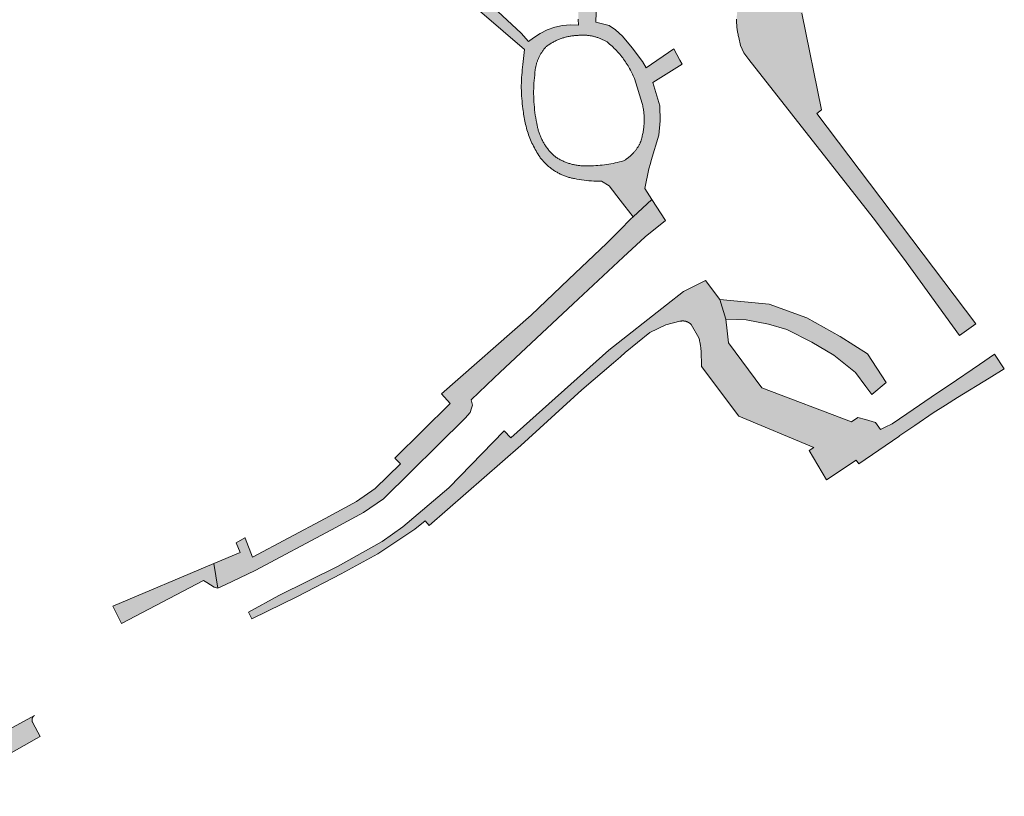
# Model space of a CAD drawing. Extents: x 97094 to 109644, y 463509 to 471969.
# Tile 16 of 256: x 99965 to 100049, y 464804 to 464870. Entities that reach past the tile are written whole.
import ezdxf

# ---------------------------------------------------------------- set-up
doc = ezdxf.new("R2010")
doc.units = 0
doc.layers.add('109 Onkruidbestrijding elementen', color=6, linetype='Continuous', lineweight=20, true_color=0xff00ff)

msp = doc.modelspace()

# ---------------------------------------------------------------- hatches: boundary and pattern name
at = {"layer": '109 Onkruidbestrijding elementen', "true_color": 0xff00ff}
h = msp.add_hatch(color=6, dxfattribs=at)
h.paths.add_polyline_path([(100018.933, 464854.863), (100018.342, 464855.781), (100018.677, 464857.449), (100018.806, 464857.916), (100018.86, 464858.149), (100019.506, 464860.304), (100019.636, 464861.528), (100019.603, 464862.783), (100019.005, 464864.764), (100021.492, 464866.32), (100021.312, 464866.656), (100020.8, 464867.613), (100018.437, 464866.025), (100018.142, 464866.541), (100017.264, 464867.722), (100016.446, 464868.699), (100015.861, 464869.222), (100015.32, 464869.599), (100014.173, 464869.873), (100014.227, 464871.531), (100016.238, 464872.052), (100015.955, 464873.225), (100014.267, 464872.757), (100014.392, 464876.601), (100012.912, 464876.046), (100012.685, 464870.124), (100012.716, 464869.642), (100012.041, 464869.656), (100011.369, 464869.59), (100010.709, 464869.445), (100010.071, 464869.223), (100009.464, 464868.928), (100008.896, 464868.563), (100008.483, 464868.231), (100007.845, 464868.953), (100003.467, 464873.053), (100003.384, 464877.908), (100003.371, 464878.345), (100001.974, 464878.277), (100001.987, 464877.867), (100002.236, 464877.841), (100002.516, 464872.419), (100008.144, 464867.559), (100008.008, 464866.291), (100007.977, 464866.072), (100007.949, 464865.852), (100007.926, 464865.631), (100007.906, 464865.411), (100007.89, 464865.19), (100007.878, 464864.968), (100007.87, 464864.747), (100007.866, 464864.525), (100007.866, 464864.304), (100007.87, 464864.082), (100007.878, 464863.861), (100007.89, 464863.639), (100007.906, 464863.418), (100007.926, 464863.198), (100007.949, 464862.977), (100007.977, 464862.757), (100008.008, 464862.538), (100008.022, 464862.388), (100008.039, 464862.239), (100008.058, 464862.09), (100008.08, 464861.941), (100008.104, 464861.792), (100008.131, 464861.644), (100008.16, 464861.497), (100008.192, 464861.35), (100008.227, 464861.204), (100008.264, 464861.058), (100008.304, 464860.913), (100008.346, 464860.768), (100008.39, 464860.625), (100008.438, 464860.482), (100008.487, 464860.34), (100008.539, 464860.199), (100008.594, 464860.059), (100008.65, 464859.919), (100008.71, 464859.781), (100008.771, 464859.644), (100008.835, 464859.508), (100008.902, 464859.373), (100008.97, 464859.239), (100009.041, 464859.106), (100009.115, 464858.975), (100009.19, 464858.845), (100009.268, 464858.716), (100009.348, 464858.589), (100009.43, 464858.463), (100009.477, 464858.4), (100009.526, 464858.338), (100009.575, 464858.276), (100009.625, 464858.216), (100009.677, 464858.156), (100009.729, 464858.097), (100009.782, 464858.039), (100009.837, 464857.982), (100009.892, 464857.926), (100009.948, 464857.871), (100010.005, 464857.816), (100010.063, 464857.763), (100010.122, 464857.711), (100010.182, 464857.659), (100010.242, 464857.609), (100010.304, 464857.56), (100010.366, 464857.511), (100010.429, 464857.464), (100010.493, 464857.418), (100010.557, 464857.373), (100010.623, 464857.329), (100010.689, 464857.286), (100010.755, 464857.244), (100010.823, 464857.204), (100010.891, 464857.164), (100010.96, 464857.126), (100011.029, 464857.088), (100011.099, 464857.052), (100011.17, 464857.017), (100011.241, 464856.984), (100011.313, 464856.951), (100011.385, 464856.92), (100011.458, 464856.89), (100011.531, 464856.861), (100011.605, 464856.833), (100011.679, 464856.807), (100011.754, 464856.782), (100011.829, 464856.758), (100011.904, 464856.735), (100011.98, 464856.714), (100012.056, 464856.694), (100012.133, 464856.675), (100012.21, 464856.657), (100012.287, 464856.641), (100012.364, 464856.626), (100012.568, 464856.587), (100012.772, 464856.552), (100012.977, 464856.521), (100013.183, 464856.493), (100013.389, 464856.47), (100013.596, 464856.45), (100013.803, 464856.434), (100014.01, 464856.421), (100014.217, 464856.413), (100014.401, 464856.421), (100014.585, 464856.412), (100014.67, 464856.401), (100015.316, 464856.023), (100016.237, 464854.814), (100017.332, 464853.376), (100018.933, 464854.863)])
h.paths.add_polyline_path([(100017.453, 464865.097), (100018.11, 464862.991), (100018.133, 464862.895), (100018.154, 464862.799), (100018.174, 464862.703), (100018.192, 464862.606), (100018.209, 464862.509), (100018.224, 464862.411), (100018.237, 464862.314), (100018.248, 464862.216), (100018.258, 464862.118), (100018.266, 464862.019), (100018.272, 464861.921), (100018.277, 464861.823), (100018.279, 464861.724), (100018.281, 464861.626), (100018.28, 464861.527), (100018.278, 464861.429), (100018.274, 464861.33), (100018.268, 464861.232), (100018.261, 464861.134), (100018.252, 464861.036), (100018.241, 464860.938), (100018.229, 464860.84), (100018.215, 464860.742), (100018.199, 464860.645), (100018.182, 464860.548), (100018.163, 464860.451), (100018.142, 464860.355), (100018.12, 464860.259), (100018.096, 464860.164), (100018.07, 464860.069), (100018.043, 464859.974), (100018.014, 464859.88), (100017.983, 464859.786), (100017.951, 464859.693), (100017.926, 464859.639), (100017.9, 464859.586), (100017.872, 464859.532), (100017.844, 464859.48), (100017.816, 464859.428), (100017.786, 464859.376), (100017.755, 464859.325), (100017.723, 464859.275), (100017.691, 464859.225), (100017.658, 464859.175), (100017.624, 464859.126), (100017.589, 464859.078), (100017.553, 464859.03), (100017.516, 464858.983), (100017.479, 464858.937), (100017.441, 464858.891), (100017.402, 464858.846), (100017.362, 464858.802), (100017.321, 464858.758), (100017.28, 464858.715), (100017.238, 464858.673), (100017.195, 464858.631), (100017.152, 464858.591), (100017.108, 464858.551), (100017.063, 464858.511), (100017.018, 464858.473), (100016.971, 464858.435), (100016.925, 464858.398), (100016.877, 464858.362), (100016.829, 464858.327), (100016.781, 464858.292), (100016.731, 464858.259), (100016.682, 464858.226), (100016.631, 464858.194), (100016.58, 464858.163), (100016.529, 464858.133), (100016.352, 464858.083), (100016.175, 464858.036), (100015.996, 464857.992), (100015.817, 464857.951), (100015.637, 464857.913), (100015.456, 464857.879), (100015.275, 464857.848), (100015.093, 464857.82), (100014.911, 464857.795), (100014.729, 464857.774), (100014.546, 464857.756), (100014.363, 464857.741), (100014.179, 464857.729), (100013.996, 464857.721), (100013.812, 464857.716), (100013.628, 464857.714), (100013.549, 464857.709), (100013.469, 464857.706), (100013.39, 464857.704), (100013.31, 464857.703), (100013.231, 464857.704), (100013.151, 464857.706), (100013.072, 464857.71), (100012.993, 464857.715), (100012.913, 464857.721), (100012.834, 464857.728), (100012.755, 464857.737), (100012.676, 464857.747), (100012.598, 464857.759), (100012.519, 464857.772), (100012.441, 464857.786), (100012.363, 464857.801), (100012.286, 464857.818), (100012.208, 464857.836), (100012.131, 464857.856), (100012.054, 464857.877), (100011.978, 464857.899), (100011.902, 464857.922), (100011.827, 464857.947), (100011.752, 464857.973), (100011.677, 464858), (100011.603, 464858.029), (100011.529, 464858.058), (100011.456, 464858.089), (100011.383, 464858.122), (100011.311, 464858.155), (100011.24, 464858.19), (100011.169, 464858.226), (100011.098, 464858.263), (100011.029, 464858.301), (100010.96, 464858.341), (100010.891, 464858.381), (100010.824, 464858.423), (100010.757, 464858.466), (100010.698, 464858.517), (100010.64, 464858.569), (100010.583, 464858.622), (100010.527, 464858.676), (100010.472, 464858.731), (100010.417, 464858.787), (100010.364, 464858.844), (100010.311, 464858.901), (100010.26, 464858.96), (100010.209, 464859.019), (100010.16, 464859.08), (100010.111, 464859.141), (100010.064, 464859.202), (100010.018, 464859.265), (100009.972, 464859.328), (100009.928, 464859.393), (100009.885, 464859.457), (100009.843, 464859.523), (100009.802, 464859.589), (100009.762, 464859.656), (100009.723, 464859.724), (100009.685, 464859.792), (100009.649, 464859.861), (100009.614, 464859.93), (100009.579, 464860.001), (100009.546, 464860.071), (100009.515, 464860.142), (100009.484, 464860.214), (100009.455, 464860.286), (100009.427, 464860.359), (100009.4, 464860.432), (100009.374, 464860.506), (100009.349, 464860.58), (100009.326, 464860.654), (100009.304, 464860.729), (100009.284, 464860.804), (100009.264, 464860.879), (100009.246, 464860.955), (100009.229, 464861.031), (100009.213, 464861.108), (100009.199, 464861.184), (100009.186, 464861.261), (100009.174, 464861.338), (100009.13, 464861.56), (100009.09, 464861.782), (100009.054, 464862.005), (100009.022, 464862.229), (100008.994, 464862.453), (100008.97, 464862.678), (100008.95, 464862.903), (100008.934, 464863.128), (100008.922, 464863.354), (100008.914, 464863.58), (100008.911, 464863.806), (100008.911, 464864.032), (100008.916, 464864.258), (100008.924, 464864.483), (100008.937, 464864.709), (100008.953, 464864.934), (100008.974, 464865.159), (100008.999, 464865.384), (100009.002, 464865.448), (100009.005, 464865.512), (100009.01, 464865.576), (100009.016, 464865.641), (100009.022, 464865.704), (100009.03, 464865.768), (100009.039, 464865.832), (100009.049, 464865.895), (100009.06, 464865.959), (100009.072, 464866.022), (100009.086, 464866.085), (100009.1, 464866.147), (100009.115, 464866.21), (100009.132, 464866.272), (100009.149, 464866.334), (100009.167, 464866.395), (100009.187, 464866.457), (100009.207, 464866.518), (100009.229, 464866.578), (100009.251, 464866.638), (100009.275, 464866.698), (100009.3, 464866.757), (100009.325, 464866.816), (100009.352, 464866.875), (100009.379, 464866.933), (100009.408, 464866.991), (100009.437, 464867.048), (100009.467, 464867.104), (100009.499, 464867.161), (100009.531, 464867.216), (100009.564, 464867.271), (100009.598, 464867.326), (100009.633, 464867.38), (100009.669, 464867.433), (100009.706, 464867.486), (100009.744, 464867.538), (100009.782, 464867.589), (100009.822, 464867.64), (100009.862, 464867.69), (100009.903, 464867.739), (100009.945, 464867.788), (100010.007, 464867.835), (100010.07, 464867.881), (100010.134, 464867.926), (100010.198, 464867.97), (100010.263, 464868.013), (100010.329, 464868.055), (100010.395, 464868.096), (100010.463, 464868.135), (100010.531, 464868.174), (100010.599, 464868.211), (100010.668, 464868.247), (100010.738, 464868.282), (100010.808, 464868.316), (100010.879, 464868.349), (100010.95, 464868.38), (100011.022, 464868.41), (100011.095, 464868.439), (100011.168, 464868.467), (100011.241, 464868.493), (100011.315, 464868.519), (100011.389, 464868.543), (100011.463, 464868.565), (100011.538, 464868.587), (100011.614, 464868.607), (100011.689, 464868.626), (100011.765, 464868.644), (100011.842, 464868.66), (100011.918, 464868.676), (100011.995, 464868.689), (100012.072, 464868.702), (100012.149, 464868.713), (100012.226, 464868.723), (100012.304, 464868.732), (100012.381, 464868.739), (100012.459, 464868.745), (100012.537, 464868.75), (100012.604, 464868.758), (100012.672, 464868.765), (100012.74, 464868.771), (100012.807, 464868.776), (100012.875, 464868.78), (100012.943, 464868.782), (100013.011, 464868.784), (100013.079, 464868.784), (100013.147, 464868.783), (100013.215, 464868.781), (100013.283, 464868.778), (100013.351, 464868.773), (100013.418, 464868.768), (100013.486, 464868.761), (100013.553, 464868.754), (100013.621, 464868.745), (100013.688, 464868.735), (100013.755, 464868.724), (100013.822, 464868.711), (100013.888, 464868.698), (100013.955, 464868.683), (100014.021, 464868.668), (100014.087, 464868.651), (100014.152, 464868.633), (100014.218, 464868.614), (100014.282, 464868.594), (100014.347, 464868.573), (100014.411, 464868.551), (100014.475, 464868.528), (100014.539, 464868.503), (100014.602, 464868.478), (100014.664, 464868.452), (100014.726, 464868.424), (100014.788, 464868.396), (100014.849, 464868.366), (100014.91, 464868.335), (100014.97, 464868.304), (100015.029, 464868.271), (100015.089, 464868.238), (100015.147, 464868.203), (100015.251, 464868.117), (100015.353, 464868.03), (100015.454, 464867.94), (100015.554, 464867.849), (100015.652, 464867.756), (100015.748, 464867.662), (100015.842, 464867.566), (100015.935, 464867.468), (100016.026, 464867.369), (100016.116, 464867.268), (100016.203, 464867.165), (100016.289, 464867.061), (100016.373, 464866.956), (100016.455, 464866.849), (100016.536, 464866.741), (100016.614, 464866.631), (100016.691, 464866.52), (100016.765, 464866.408), (100016.838, 464866.295), (100016.909, 464866.18), (100016.977, 464866.064), (100017.044, 464865.947), (100017.109, 464865.829), (100017.171, 464865.709), (100017.232, 464865.589), (100017.29, 464865.467), (100017.347, 464865.345), (100017.401, 464865.221), (100017.453, 464865.097)])
for points in [[(100043.794, 464878.466), (100038.341, 464877.157), (100035.396, 464875.344), (100031.235, 464873.098), (100030.311, 464875.231), (100030.224, 464875.211), (100030.137, 464875.189), (100030.05, 464875.166), (100029.964, 464875.141), (100029.878, 464875.115), (100029.793, 464875.088), (100029.708, 464875.059), (100029.624, 464875.029), (100029.54, 464874.997), (100029.457, 464874.964), (100029.374, 464874.93), (100029.292, 464874.894), (100029.211, 464874.857), (100029.13, 464874.818), (100029.049, 464874.778), (100028.97, 464874.737), (100028.891, 464874.695), (100028.813, 464874.651), (100028.736, 464874.606), (100028.659, 464874.559), (100028.583, 464874.512), (100028.508, 464874.463), (100028.434, 464874.413), (100028.361, 464874.361), (100028.288, 464874.309), (100028.216, 464874.255), (100028.146, 464874.2), (100028.076, 464874.144), (100028.007, 464874.086), (100027.939, 464874.028), (100027.872, 464873.968), (100027.807, 464873.907), (100027.742, 464873.846), (100027.678, 464873.783), (100027.615, 464873.719), (100027.553, 464873.654), (100027.493, 464873.588), (100027.433, 464873.521), (100027.375, 464873.453), (100027.318, 464873.384), (100027.262, 464873.314), (100027.207, 464873.243), (100027.153, 464873.172), (100027.101, 464873.099), (100027.049, 464873.025), (100026.999, 464872.951), (100026.951, 464872.876), (100026.903, 464872.8), (100026.857, 464872.723), (100026.812, 464872.646), (100026.768, 464872.568), (100026.726, 464872.489), (100026.685, 464872.409), (100026.645, 464872.329), (100026.607, 464872.248), (100026.57, 464872.166), (100026.534, 464872.084), (100026.5, 464872.001), (100026.467, 464871.918), (100026.435, 464871.832), (100026.404, 464871.746), (100026.375, 464871.659), (100026.347, 464871.572), (100026.321, 464871.484), (100026.296, 464871.395), (100026.273, 464871.307), (100026.251, 464871.218), (100026.231, 464871.128), (100026.212, 464871.039), (100026.195, 464870.949), (100026.18, 464870.858), (100026.166, 464870.768), (100026.153, 464870.677), (100026.142, 464870.586), (100026.133, 464870.495), (100026.125, 464870.403), (100026.119, 464870.312), (100026.114, 464870.22), (100026.111, 464870.129), (100026.109, 464870.037), (100026.109, 464869.945), (100026.111, 464869.854), (100026.114, 464869.762), (100026.118, 464869.671), (100026.125, 464869.579), (100026.132, 464869.488), (100026.142, 464869.397), (100026.152, 464869.306), (100026.165, 464869.215), (100026.179, 464869.124), (100026.194, 464869.034), (100026.211, 464868.944), (100026.23, 464868.854), (100026.25, 464868.765), (100026.272, 464868.676), (100026.295, 464868.587), (100026.45, 464867.915), (100026.734, 464867.286), (100027.134, 464866.725), (100037.684, 464853.318), (100039.914, 464850.342), (100040.488, 464849.576), (100045.007, 464843.349), (100046.39, 464844.317), (100032.894, 464862.15), (100033.29, 464862.46), (100031.638, 464870.631), (100036.68, 464874.585), (100039.076, 464876.38), (100043.794, 464878.466)], [(100001.094, 464838.388), (100001.844, 464837.587), (99997.154, 464832.956), (99997.632, 464832.472), (99995.496, 464830.363), (99993.909, 464829.281), (99991.248, 464827.826), (99985.087, 464824.548), (99984.455, 464826.164), (99984.44, 464826.201), (99983.706, 464825.756), (99984.044, 464824.96), (99981.818, 464824.017), (99982.148, 464821.928), (99982.781, 464822.198), (99985.307, 464823.419), (99991.77, 464826.858), (99994.484, 464828.342), (99996.198, 464829.51), (100003.095, 464836.32), (100003.532, 464836.817), (100003.64, 464837.17), (100003.724, 464837.447), (100003.619, 464837.889), (100005.553, 464839.743), (100006.039, 464840.209), (100012.264, 464846.007), (100016.497, 464849.963), (100018.361, 464851.704), (100020.072, 464853.093), (100018.933, 464854.863), (100017.332, 464853.376), (100017.16, 464853.217), (100016.212, 464852.271), (100015.108, 464851.17), (100011.858, 464848.094), (100008.695, 464845.056), (100001.094, 464838.388)], [(100023.464, 464847.997), (100021.6, 464847.07), (100020.161, 464845.938), (100015.282, 464842.102), (100006.987, 464834.679), (100006.402, 464835.25), (100001.737, 464830.43), (99997.841, 464827.112), (99996.085, 464825.869), (99992.289, 464823.757), (99987.322, 464821.309), (99984.742, 464819.893), (99985.037, 464819.335), (99988.902, 464821.229), (99992.612, 464823.155), (99995.713, 464824.836), (99998.832, 464826.934), (99999.718, 464827.63), (100000.063, 464827.225), (100007.819, 464834.024), (100013.008, 464838.732), (100015.675, 464841.029), (100016.259, 464841.533), (100016.666, 464841.883), (100018.755, 464843.592), (100020.101, 464844.236), (100021.312, 464844.542), (100021.328, 464844.546), (100021.345, 464844.549), (100021.361, 464844.552), (100021.378, 464844.555), (100021.394, 464844.558), (100021.411, 464844.56), (100021.427, 464844.562), (100021.444, 464844.564), (100021.461, 464844.566), (100021.477, 464844.567), (100021.494, 464844.568), (100021.511, 464844.569), (100021.527, 464844.569), (100021.544, 464844.569), (100021.561, 464844.569), (100021.578, 464844.568), (100021.594, 464844.568), (100021.611, 464844.567), (100021.628, 464844.565), (100021.644, 464844.564), (100021.661, 464844.562), (100021.678, 464844.56), (100021.694, 464844.557), (100021.711, 464844.554), (100021.727, 464844.551), (100021.744, 464844.548), (100021.76, 464844.545), (100021.776, 464844.541), (100021.793, 464844.537), (100021.809, 464844.532), (100021.825, 464844.528), (100021.841, 464844.523), (100021.857, 464844.518), (100021.872, 464844.512), (100021.888, 464844.506), (100021.904, 464844.5), (100021.919, 464844.494), (100021.935, 464844.488), (100021.95, 464844.481), (100021.965, 464844.474), (100021.98, 464844.467), (100021.995, 464844.459), (100022.01, 464844.451), (100022.025, 464844.443), (100022.039, 464844.435), (100022.054, 464844.426), (100022.068, 464844.418), (100022.082, 464844.409), (100022.096, 464844.399), (100022.11, 464844.39), (100022.123, 464844.38), (100022.137, 464844.37), (100022.15, 464844.36), (100022.163, 464844.35), (100022.176, 464844.339), (100022.189, 464844.328), (100022.202, 464844.317), (100022.214, 464844.306), (100022.226, 464844.295), (100022.238, 464844.283), (100022.25, 464844.271), (100022.905, 464843.141), (100022.93, 464843.053), (100022.953, 464842.964), (100022.975, 464842.875), (100022.995, 464842.785), (100023.014, 464842.695), (100023.031, 464842.605), (100023.046, 464842.515), (100023.06, 464842.424), (100023.072, 464842.333), (100023.082, 464842.242), (100023.091, 464842.15), (100023.098, 464842.059), (100023.125, 464840.709), (100026.298, 464836.489), (100032.654, 464833.857), (100032.267, 464833.58), (100033.734, 464831.103), (100036.244, 464832.766), (100036.453, 464832.45), (100039.843, 464834.783), (100039.943, 464834.852), (100041.2, 464835.717), (100042.751, 464836.784), (100043.805, 464837.436), (100044.836, 464838.075), (100047.498, 464839.723), (100048.793, 464840.525), (100047.969, 464841.758), (100046.695, 464840.892), (100044.119, 464839.141), (100043.142, 464838.476), (100040.542, 464836.708), (100039.29, 464835.857), (100038.707, 464835.568), (100038.309, 464835.371), (100037.886, 464835.962), (100037.032, 464836.208), (100036.386, 464836.395), (100035.832, 464836.021), (100028.26, 464838.89), (100025.421, 464842.708), (100025.306, 464843.744), (100025.199, 464844.706), (100024.681, 464846.377), (100023.464, 464847.997)], [(100038.782, 464839.358), (100037.195, 464841.793), (100034.872, 464843.265), (100032.051, 464844.831), (100028.858, 464845.999), (100024.681, 464846.377), (100025.199, 464844.706), (100026.924, 464844.67), (100028.818, 464844.286), (100030.362, 464843.846), (100032.481, 464842.768), (100034.352, 464841.663), (100036.175, 464840.194), (100037.049, 464839.022), (100037.558, 464838.339), (100038.782, 464839.358)], [(99973.264, 464820.392), (99973.994, 464818.923), (99980.926, 464822.581), (99981.219, 464822.405), (99981.848, 464822.028), (99982.148, 464821.928), (99981.818, 464824.017), (99973.264, 464820.392)], [(99957.432, 464805.576), (99958.15, 464804.295), (99966.774, 464809.191), (99967.085, 464809.364), (99966.481, 464810.517), (99966.477, 464810.523), (99966.473, 464810.53), (99966.469, 464810.536), (99966.465, 464810.543), (99966.462, 464810.549), (99966.458, 464810.556), (99966.455, 464810.563), (99966.451, 464810.569), (99966.448, 464810.576), (99966.445, 464810.583), (99966.442, 464810.59), (99966.439, 464810.597), (99966.436, 464810.604), (99966.434, 464810.611), (99966.431, 464810.618), (99966.429, 464810.625), (99966.426, 464810.632), (99966.424, 464810.639), (99966.422, 464810.647), (99966.42, 464810.654), (99966.418, 464810.661), (99966.417, 464810.669), (99966.415, 464810.676), (99966.414, 464810.683), (99966.412, 464810.691), (99966.411, 464810.698), (99966.41, 464810.706), (99966.409, 464810.713), (99966.408, 464810.721), (99966.407, 464810.728), (99966.407, 464810.736), (99966.406, 464810.743), (99966.406, 464810.751), (99966.406, 464810.758), (99966.406, 464810.766), (99966.406, 464810.773), (99966.406, 464810.781), (99966.406, 464810.788), (99966.407, 464810.796), (99966.407, 464810.803), (99966.408, 464810.811), (99966.409, 464810.818), (99966.41, 464810.826), (99966.411, 464810.833), (99966.412, 464810.841), (99966.413, 464810.848), (99966.414, 464810.855), (99966.416, 464810.863), (99966.418, 464810.87), (99966.419, 464810.878), (99966.421, 464810.885), (99966.423, 464810.892), (99966.425, 464810.899), (99966.428, 464810.906), (99966.43, 464810.914), (99966.433, 464810.921), (99966.435, 464810.928), (99966.438, 464810.935), (99966.441, 464810.942), (99966.444, 464810.949), (99966.447, 464810.956), (99966.45, 464810.962), (99966.453, 464810.969), (99966.457, 464810.976), (99966.46, 464810.983), (99966.464, 464810.989), (99966.468, 464810.996), (99966.471, 464811.002), (99966.475, 464811.009), (99966.479, 464811.015), (99966.484, 464811.021), (99966.488, 464811.027), (99966.492, 464811.033), (99966.497, 464811.04), (99966.501, 464811.045), (99966.506, 464811.051), (99966.511, 464811.057), (99966.516, 464811.063), (99966.521, 464811.069), (99966.526, 464811.074), (99966.531, 464811.08), (99966.536, 464811.085), (99966.541, 464811.09), (99966.547, 464811.096), (99966.552, 464811.101), (99966.558, 464811.106), (99966.564, 464811.111), (99966.569, 464811.116), (99966.575, 464811.12), (99966.581, 464811.125), (99966.587, 464811.13), (99966.593, 464811.134), (99966.599, 464811.139), (99966.605, 464811.143), (99966.612, 464811.147), (99966.618, 464811.151), (99956.805, 464805.8), (99956.812, 464805.803), (99956.819, 464805.807), (99956.826, 464805.81), (99956.834, 464805.813), (99956.841, 464805.815), (99956.848, 464805.818), (99956.855, 464805.821), (99956.863, 464805.823), (99956.87, 464805.826), (99956.878, 464805.828), (99956.885, 464805.83), (99956.893, 464805.832), (99956.9, 464805.834), (99956.908, 464805.835), (99956.916, 464805.837), (99956.923, 464805.839), (99956.931, 464805.84), (99956.939, 464805.841), (99956.946, 464805.842), (99956.954, 464805.843), (99956.962, 464805.844), (99956.97, 464805.845), (99956.977, 464805.845), (99956.985, 464805.846), (99956.993, 464805.846), (99957.001, 464805.846), (99957.009, 464805.846), (99957.016, 464805.846), (99957.024, 464805.846), (99957.032, 464805.846), (99957.04, 464805.845), (99957.048, 464805.845), (99957.055, 464805.844), (99957.063, 464805.843), (99957.071, 464805.842), (99957.078, 464805.841), (99957.086, 464805.84), (99957.094, 464805.838), (99957.101, 464805.837), (99957.109, 464805.835), (99957.117, 464805.833), (99957.124, 464805.831), (99957.132, 464805.829), (99957.139, 464805.827), (99957.147, 464805.825), (99957.154, 464805.823), (99957.162, 464805.82), (99957.169, 464805.818), (99957.176, 464805.815), (99957.183, 464805.812), (99957.191, 464805.809), (99957.198, 464805.806), (99957.205, 464805.803), (99957.212, 464805.799), (99957.219, 464805.796), (99957.226, 464805.792), (99957.233, 464805.789), (99957.24, 464805.785), (99957.246, 464805.781), (99957.253, 464805.777), (99957.26, 464805.773), (99957.266, 464805.768), (99957.273, 464805.764), (99957.279, 464805.76), (99957.285, 464805.755), (99957.292, 464805.75), (99957.298, 464805.746), (99957.304, 464805.741), (99957.31, 464805.736), (99957.316, 464805.731), (99957.322, 464805.725), (99957.327, 464805.72), (99957.333, 464805.715), (99957.338, 464805.709), (99957.344, 464805.704), (99957.349, 464805.698), (99957.355, 464805.692), (99957.36, 464805.687), (99957.365, 464805.681), (99957.37, 464805.675), (99957.375, 464805.669), (99957.38, 464805.663), (99957.384, 464805.656), (99957.389, 464805.65), (99957.393, 464805.644), (99957.398, 464805.637), (99957.402, 464805.631), (99957.406, 464805.624), (99957.41, 464805.617), (99957.414, 464805.611), (99957.418, 464805.604), (99957.422, 464805.597), (99957.425, 464805.59), (99957.429, 464805.583), (99957.432, 464805.576)]]:
    msp.add_hatch(color=6, dxfattribs=at).paths.add_polyline_path(points)

# ---------------------------------------------------------------- linework, layer by layer
at = {"layer": '109 Onkruidbestrijding elementen', "color": 3, "true_color": 0x00ff00}
for points in [[(100012.685, 464870.124), (100012.716, 464869.642), (100012.041, 464869.656), (100011.369, 464869.59), (100010.709, 464869.445), (100010.071, 464869.223), (100009.464, 464868.928), (100008.896, 464868.563), (100008.483, 464868.231), (100007.845, 464868.953), (100003.467, 464873.053)], [(100002.516, 464872.419), (100008.144, 464867.559), (100008.008, 464866.291), (100007.977, 464866.072), (100007.949, 464865.852), (100007.926, 464865.631), (100007.906, 464865.411), (100007.89, 464865.19), (100007.878, 464864.968), (100007.87, 464864.747), (100007.866, 464864.525), (100007.866, 464864.304), (100007.87, 464864.082), (100007.878, 464863.861), (100007.89, 464863.639), (100007.906, 464863.418), (100007.926, 464863.198), (100007.949, 464862.977), (100007.977, 464862.757), (100008.008, 464862.538), (100008.022, 464862.388), (100008.039, 464862.239), (100008.058, 464862.09), (100008.08, 464861.941), (100008.104, 464861.792), (100008.131, 464861.644), (100008.16, 464861.497), (100008.192, 464861.35), (100008.227, 464861.204), (100008.264, 464861.058), (100008.304, 464860.913), (100008.346, 464860.768), (100008.39, 464860.625), (100008.438, 464860.482), (100008.487, 464860.34), (100008.539, 464860.199), (100008.594, 464860.059), (100008.65, 464859.919), (100008.71, 464859.781), (100008.771, 464859.644), (100008.835, 464859.508), (100008.902, 464859.373), (100008.97, 464859.239), (100009.041, 464859.106), (100009.115, 464858.975), (100009.19, 464858.845), (100009.268, 464858.716), (100009.348, 464858.589), (100009.43, 464858.463), (100009.477, 464858.4), (100009.526, 464858.338), (100009.575, 464858.276), (100009.625, 464858.216), (100009.677, 464858.156), (100009.729, 464858.097), (100009.782, 464858.039), (100009.837, 464857.982), (100009.892, 464857.926), (100009.948, 464857.871), (100010.005, 464857.816), (100010.063, 464857.763), (100010.122, 464857.711), (100010.182, 464857.659), (100010.242, 464857.609), (100010.304, 464857.56), (100010.366, 464857.511), (100010.429, 464857.464), (100010.493, 464857.418), (100010.557, 464857.373), (100010.623, 464857.329), (100010.689, 464857.286), (100010.755, 464857.244), (100010.823, 464857.204), (100010.891, 464857.164), (100010.96, 464857.126), (100011.029, 464857.088), (100011.099, 464857.052), (100011.17, 464857.017), (100011.241, 464856.984), (100011.313, 464856.951), (100011.385, 464856.92), (100011.458, 464856.89), (100011.531, 464856.861), (100011.605, 464856.833), (100011.679, 464856.807), (100011.754, 464856.782), (100011.829, 464856.758), (100011.904, 464856.735), (100011.98, 464856.714), (100012.056, 464856.694), (100012.133, 464856.675), (100012.21, 464856.657), (100012.287, 464856.641), (100012.364, 464856.626), (100012.568, 464856.587), (100012.772, 464856.552), (100012.977, 464856.521), (100013.183, 464856.493), (100013.389, 464856.47), (100013.596, 464856.45), (100013.803, 464856.434), (100014.01, 464856.421), (100014.217, 464856.413), (100014.401, 464856.421), (100014.585, 464856.412), (100014.67, 464856.401), (100015.316, 464856.023), (100016.237, 464854.814), (100017.332, 464853.376), (100018.933, 464854.863), (100018.933, 464854.863), (100018.342, 464855.781), (100018.677, 464857.449), (100018.806, 464857.916), (100018.86, 464858.149), (100019.506, 464860.304), (100019.636, 464861.528), (100019.603, 464862.783), (100019.005, 464864.764), (100021.492, 464866.32), (100021.312, 464866.656), (100020.8, 464867.613), (100018.437, 464866.025), (100018.142, 464866.541), (100017.264, 464867.722), (100016.446, 464868.699), (100015.861, 464869.222), (100015.32, 464869.599), (100014.173, 464869.873), (100014.227, 464871.531)], [(100026.111, 464870.129), (100026.109, 464870.037), (100026.109, 464869.945), (100026.111, 464869.854), (100026.114, 464869.762), (100026.118, 464869.671), (100026.125, 464869.579), (100026.132, 464869.488), (100026.142, 464869.397), (100026.152, 464869.306), (100026.165, 464869.215), (100026.179, 464869.124), (100026.194, 464869.034), (100026.211, 464868.944), (100026.23, 464868.854), (100026.25, 464868.765), (100026.272, 464868.676), (100026.295, 464868.587), (100026.45, 464867.915), (100026.734, 464867.286), (100027.134, 464866.725), (100037.684, 464853.318), (100039.914, 464850.342), (100040.488, 464849.576), (100045.007, 464843.349), (100046.39, 464844.317), (100032.894, 464862.15), (100033.29, 464862.46), (100031.638, 464870.631)], [(99958.15, 464804.295), (99966.774, 464809.191), (99967.085, 464809.364), (99966.481, 464810.517), (99966.477, 464810.523), (99966.473, 464810.53), (99966.469, 464810.536), (99966.465, 464810.543), (99966.462, 464810.549), (99966.458, 464810.556), (99966.455, 464810.563), (99966.451, 464810.569), (99966.448, 464810.576), (99966.445, 464810.583), (99966.442, 464810.59), (99966.439, 464810.597), (99966.436, 464810.604), (99966.434, 464810.611), (99966.431, 464810.618), (99966.429, 464810.625), (99966.426, 464810.632), (99966.424, 464810.639), (99966.422, 464810.647), (99966.42, 464810.654), (99966.418, 464810.661), (99966.417, 464810.669), (99966.415, 464810.676), (99966.414, 464810.683), (99966.412, 464810.691), (99966.411, 464810.698), (99966.41, 464810.706), (99966.409, 464810.713), (99966.408, 464810.721), (99966.407, 464810.728), (99966.407, 464810.736), (99966.406, 464810.743), (99966.406, 464810.751), (99966.406, 464810.758), (99966.406, 464810.766), (99966.406, 464810.773), (99966.406, 464810.781), (99966.406, 464810.788), (99966.407, 464810.796), (99966.407, 464810.803), (99966.408, 464810.811), (99966.409, 464810.818), (99966.41, 464810.826), (99966.411, 464810.833), (99966.412, 464810.841), (99966.413, 464810.848), (99966.414, 464810.855), (99966.416, 464810.863), (99966.418, 464810.87), (99966.419, 464810.878), (99966.421, 464810.885), (99966.423, 464810.892), (99966.425, 464810.899), (99966.428, 464810.906), (99966.43, 464810.914), (99966.433, 464810.921), (99966.435, 464810.928), (99966.438, 464810.935), (99966.441, 464810.942), (99966.444, 464810.949), (99966.447, 464810.956), (99966.45, 464810.962), (99966.453, 464810.969), (99966.457, 464810.976), (99966.46, 464810.983), (99966.464, 464810.989), (99966.468, 464810.996), (99966.471, 464811.002), (99966.475, 464811.009), (99966.479, 464811.015), (99966.484, 464811.021), (99966.488, 464811.027), (99966.492, 464811.033), (99966.497, 464811.04), (99966.501, 464811.045), (99966.506, 464811.051), (99966.511, 464811.057), (99966.516, 464811.063), (99966.521, 464811.069), (99966.526, 464811.074), (99966.531, 464811.08), (99966.536, 464811.085), (99966.541, 464811.09), (99966.547, 464811.096), (99966.552, 464811.101), (99966.558, 464811.106), (99966.564, 464811.111), (99966.569, 464811.116), (99966.575, 464811.12), (99966.581, 464811.125), (99966.587, 464811.13), (99966.593, 464811.134), (99966.599, 464811.139), (99966.605, 464811.143), (99966.612, 464811.147), (99966.618, 464811.151), (99956.805, 464805.8)]]:
    msp.add_lwpolyline(points, dxfattribs=at)
for points in [[(100017.453, 464865.097), (100018.11, 464862.991), (100018.133, 464862.895), (100018.154, 464862.799), (100018.174, 464862.703), (100018.192, 464862.606), (100018.209, 464862.509), (100018.224, 464862.411), (100018.237, 464862.314), (100018.248, 464862.216), (100018.258, 464862.118), (100018.266, 464862.019), (100018.272, 464861.921), (100018.277, 464861.823), (100018.279, 464861.724), (100018.281, 464861.626), (100018.28, 464861.527), (100018.278, 464861.429), (100018.274, 464861.33), (100018.268, 464861.232), (100018.261, 464861.134), (100018.252, 464861.036), (100018.241, 464860.938), (100018.229, 464860.84), (100018.215, 464860.742), (100018.199, 464860.645), (100018.182, 464860.548), (100018.163, 464860.451), (100018.142, 464860.355), (100018.12, 464860.259), (100018.096, 464860.164), (100018.07, 464860.069), (100018.043, 464859.974), (100018.014, 464859.88), (100017.983, 464859.786), (100017.951, 464859.693), (100017.926, 464859.639), (100017.9, 464859.586), (100017.872, 464859.532), (100017.844, 464859.48), (100017.816, 464859.428), (100017.786, 464859.376), (100017.755, 464859.325), (100017.723, 464859.275), (100017.691, 464859.225), (100017.658, 464859.175), (100017.624, 464859.126), (100017.589, 464859.078), (100017.553, 464859.03), (100017.516, 464858.983), (100017.479, 464858.937), (100017.441, 464858.891), (100017.402, 464858.846), (100017.362, 464858.802), (100017.321, 464858.758), (100017.28, 464858.715), (100017.238, 464858.673), (100017.195, 464858.631), (100017.152, 464858.591), (100017.108, 464858.551), (100017.063, 464858.511), (100017.018, 464858.473), (100016.971, 464858.435), (100016.925, 464858.398), (100016.877, 464858.362), (100016.829, 464858.327), (100016.781, 464858.292), (100016.731, 464858.259), (100016.682, 464858.226), (100016.631, 464858.194), (100016.58, 464858.163), (100016.529, 464858.133), (100016.352, 464858.083), (100016.175, 464858.036), (100015.996, 464857.992), (100015.817, 464857.951), (100015.637, 464857.913), (100015.456, 464857.879), (100015.275, 464857.848), (100015.093, 464857.82), (100014.911, 464857.795), (100014.729, 464857.774), (100014.546, 464857.756), (100014.363, 464857.741), (100014.179, 464857.729), (100013.996, 464857.721), (100013.812, 464857.716), (100013.628, 464857.714), (100013.549, 464857.709), (100013.469, 464857.706), (100013.39, 464857.704), (100013.31, 464857.703), (100013.231, 464857.704), (100013.151, 464857.706), (100013.072, 464857.71), (100012.993, 464857.715), (100012.913, 464857.721), (100012.834, 464857.728), (100012.755, 464857.737), (100012.676, 464857.747), (100012.598, 464857.759), (100012.519, 464857.772), (100012.441, 464857.786), (100012.363, 464857.801), (100012.286, 464857.818), (100012.208, 464857.836), (100012.131, 464857.856), (100012.054, 464857.877), (100011.978, 464857.899), (100011.902, 464857.922), (100011.827, 464857.947), (100011.752, 464857.973), (100011.677, 464858), (100011.603, 464858.029), (100011.529, 464858.058), (100011.456, 464858.089), (100011.383, 464858.122), (100011.311, 464858.155), (100011.24, 464858.19), (100011.169, 464858.226), (100011.098, 464858.263), (100011.029, 464858.301), (100010.96, 464858.341), (100010.891, 464858.381), (100010.824, 464858.423), (100010.757, 464858.466), (100010.698, 464858.517), (100010.64, 464858.569), (100010.583, 464858.622), (100010.527, 464858.676), (100010.472, 464858.731), (100010.417, 464858.787), (100010.364, 464858.844), (100010.311, 464858.901), (100010.26, 464858.96), (100010.209, 464859.019), (100010.16, 464859.08), (100010.111, 464859.141), (100010.064, 464859.202), (100010.018, 464859.265), (100009.972, 464859.328), (100009.928, 464859.393), (100009.885, 464859.457), (100009.843, 464859.523), (100009.802, 464859.589), (100009.762, 464859.656), (100009.723, 464859.724), (100009.685, 464859.792), (100009.649, 464859.861), (100009.614, 464859.93), (100009.579, 464860.001), (100009.546, 464860.071), (100009.515, 464860.142), (100009.484, 464860.214), (100009.455, 464860.286), (100009.427, 464860.359), (100009.4, 464860.432), (100009.374, 464860.506), (100009.349, 464860.58), (100009.326, 464860.654), (100009.304, 464860.729), (100009.284, 464860.804), (100009.264, 464860.879), (100009.246, 464860.955), (100009.229, 464861.031), (100009.213, 464861.108), (100009.199, 464861.184), (100009.186, 464861.261), (100009.174, 464861.338), (100009.13, 464861.56), (100009.09, 464861.782), (100009.054, 464862.005), (100009.022, 464862.229), (100008.994, 464862.453), (100008.97, 464862.678), (100008.95, 464862.903), (100008.934, 464863.128), (100008.922, 464863.354), (100008.914, 464863.58), (100008.911, 464863.806), (100008.911, 464864.032), (100008.916, 464864.258), (100008.924, 464864.483), (100008.937, 464864.709), (100008.953, 464864.934), (100008.974, 464865.159), (100008.999, 464865.384), (100009.002, 464865.448), (100009.005, 464865.512), (100009.01, 464865.576), (100009.016, 464865.641), (100009.022, 464865.704), (100009.03, 464865.768), (100009.039, 464865.832), (100009.049, 464865.895), (100009.06, 464865.959), (100009.072, 464866.022), (100009.086, 464866.085), (100009.1, 464866.147), (100009.115, 464866.21), (100009.132, 464866.272), (100009.149, 464866.334), (100009.167, 464866.395), (100009.187, 464866.457), (100009.207, 464866.518), (100009.229, 464866.578), (100009.251, 464866.638), (100009.275, 464866.698), (100009.3, 464866.757), (100009.325, 464866.816), (100009.352, 464866.875), (100009.379, 464866.933), (100009.408, 464866.991), (100009.437, 464867.048), (100009.467, 464867.104), (100009.499, 464867.161), (100009.531, 464867.216), (100009.564, 464867.271), (100009.598, 464867.326), (100009.633, 464867.38), (100009.669, 464867.433), (100009.706, 464867.486), (100009.744, 464867.538), (100009.782, 464867.589), (100009.822, 464867.64), (100009.862, 464867.69), (100009.903, 464867.739), (100009.945, 464867.788), (100010.007, 464867.835), (100010.07, 464867.881), (100010.134, 464867.926), (100010.198, 464867.97), (100010.263, 464868.013), (100010.329, 464868.055), (100010.395, 464868.096), (100010.463, 464868.135), (100010.531, 464868.174), (100010.599, 464868.211), (100010.668, 464868.247), (100010.738, 464868.282), (100010.808, 464868.316), (100010.879, 464868.349), (100010.95, 464868.38), (100011.022, 464868.41), (100011.095, 464868.439), (100011.168, 464868.467), (100011.241, 464868.493), (100011.315, 464868.519), (100011.389, 464868.543), (100011.463, 464868.565), (100011.538, 464868.587), (100011.614, 464868.607), (100011.689, 464868.626), (100011.765, 464868.644), (100011.842, 464868.66), (100011.918, 464868.676), (100011.995, 464868.689), (100012.072, 464868.702), (100012.149, 464868.713), (100012.226, 464868.723), (100012.304, 464868.732), (100012.381, 464868.739), (100012.459, 464868.745), (100012.537, 464868.75), (100012.604, 464868.758), (100012.672, 464868.765), (100012.74, 464868.771), (100012.807, 464868.776), (100012.875, 464868.78), (100012.943, 464868.782), (100013.011, 464868.784), (100013.079, 464868.784), (100013.147, 464868.783), (100013.215, 464868.781), (100013.283, 464868.778), (100013.351, 464868.773), (100013.418, 464868.768), (100013.486, 464868.761), (100013.553, 464868.754), (100013.621, 464868.745), (100013.688, 464868.735), (100013.755, 464868.724), (100013.822, 464868.711), (100013.888, 464868.698), (100013.955, 464868.683), (100014.021, 464868.668), (100014.087, 464868.651), (100014.152, 464868.633), (100014.218, 464868.614), (100014.282, 464868.594), (100014.347, 464868.573), (100014.411, 464868.551), (100014.475, 464868.528), (100014.539, 464868.503), (100014.602, 464868.478), (100014.664, 464868.452), (100014.726, 464868.424), (100014.788, 464868.396), (100014.849, 464868.366), (100014.91, 464868.335), (100014.97, 464868.304), (100015.029, 464868.271), (100015.089, 464868.238), (100015.147, 464868.203), (100015.251, 464868.117), (100015.353, 464868.03), (100015.454, 464867.94), (100015.554, 464867.849), (100015.652, 464867.756), (100015.748, 464867.662), (100015.842, 464867.566), (100015.935, 464867.468), (100016.026, 464867.369), (100016.116, 464867.268), (100016.203, 464867.165), (100016.289, 464867.061), (100016.373, 464866.956), (100016.455, 464866.849), (100016.536, 464866.741), (100016.614, 464866.631), (100016.691, 464866.52), (100016.765, 464866.408), (100016.838, 464866.295), (100016.909, 464866.18), (100016.977, 464866.064), (100017.044, 464865.947), (100017.109, 464865.829), (100017.171, 464865.709), (100017.232, 464865.589), (100017.29, 464865.467), (100017.347, 464865.345), (100017.401, 464865.221), (100017.453, 464865.097)], [(100001.094, 464838.388), (100001.844, 464837.587), (99997.154, 464832.956), (99997.632, 464832.472), (99995.496, 464830.363), (99993.909, 464829.281), (99991.248, 464827.826), (99985.087, 464824.548), (99984.455, 464826.164), (99984.44, 464826.201), (99983.706, 464825.756), (99984.044, 464824.96), (99981.818, 464824.017), (99982.148, 464821.928), (99982.781, 464822.198), (99985.307, 464823.419), (99991.77, 464826.858), (99994.484, 464828.342), (99996.198, 464829.51), (100003.095, 464836.32), (100003.532, 464836.817), (100003.64, 464837.17), (100003.724, 464837.447), (100003.619, 464837.889), (100005.553, 464839.743), (100006.039, 464840.209), (100012.264, 464846.007), (100016.497, 464849.963), (100018.361, 464851.704), (100020.072, 464853.093), (100018.933, 464854.863), (100017.332, 464853.376), (100017.16, 464853.217), (100016.212, 464852.271), (100015.108, 464851.17), (100011.858, 464848.094), (100008.695, 464845.056), (100001.094, 464838.388)], [(100023.464, 464847.997), (100021.6, 464847.07), (100020.161, 464845.938), (100015.282, 464842.102), (100006.987, 464834.679), (100006.402, 464835.25), (100001.737, 464830.43), (99997.841, 464827.112), (99996.085, 464825.869), (99992.289, 464823.757), (99987.322, 464821.309), (99984.742, 464819.893), (99985.037, 464819.335), (99988.902, 464821.229), (99992.612, 464823.155), (99995.713, 464824.836), (99998.832, 464826.934), (99999.718, 464827.63), (100000.063, 464827.225), (100007.819, 464834.024), (100013.008, 464838.732), (100015.675, 464841.029), (100016.259, 464841.533), (100016.666, 464841.883), (100018.755, 464843.592), (100020.101, 464844.236), (100021.312, 464844.542), (100021.328, 464844.546), (100021.345, 464844.549), (100021.361, 464844.552), (100021.378, 464844.555), (100021.394, 464844.558), (100021.411, 464844.56), (100021.427, 464844.562), (100021.444, 464844.564), (100021.461, 464844.566), (100021.477, 464844.567), (100021.494, 464844.568), (100021.511, 464844.569), (100021.527, 464844.569), (100021.544, 464844.569), (100021.561, 464844.569), (100021.578, 464844.568), (100021.594, 464844.568), (100021.611, 464844.567), (100021.628, 464844.565), (100021.644, 464844.564), (100021.661, 464844.562), (100021.678, 464844.56), (100021.694, 464844.557), (100021.711, 464844.554), (100021.727, 464844.551), (100021.744, 464844.548), (100021.76, 464844.545), (100021.776, 464844.541), (100021.793, 464844.537), (100021.809, 464844.532), (100021.825, 464844.528), (100021.841, 464844.523), (100021.857, 464844.518), (100021.872, 464844.512), (100021.888, 464844.506), (100021.904, 464844.5), (100021.919, 464844.494), (100021.935, 464844.488), (100021.95, 464844.481), (100021.965, 464844.474), (100021.98, 464844.467), (100021.995, 464844.459), (100022.01, 464844.451), (100022.025, 464844.443), (100022.039, 464844.435), (100022.054, 464844.426), (100022.068, 464844.418), (100022.082, 464844.409), (100022.096, 464844.399), (100022.11, 464844.39), (100022.123, 464844.38), (100022.137, 464844.37), (100022.15, 464844.36), (100022.163, 464844.35), (100022.176, 464844.339), (100022.189, 464844.328), (100022.202, 464844.317), (100022.214, 464844.306), (100022.226, 464844.295), (100022.238, 464844.283), (100022.25, 464844.271), (100022.905, 464843.141), (100022.93, 464843.053), (100022.953, 464842.964), (100022.975, 464842.875), (100022.995, 464842.785), (100023.014, 464842.695), (100023.031, 464842.605), (100023.046, 464842.515), (100023.06, 464842.424), (100023.072, 464842.333), (100023.082, 464842.242), (100023.091, 464842.15), (100023.098, 464842.059), (100023.125, 464840.709), (100026.298, 464836.489), (100032.654, 464833.857), (100032.267, 464833.58), (100033.734, 464831.103), (100036.244, 464832.766), (100036.453, 464832.45), (100039.843, 464834.783), (100039.943, 464834.852), (100041.2, 464835.717), (100042.751, 464836.784), (100043.805, 464837.436), (100044.836, 464838.075), (100047.498, 464839.723), (100048.793, 464840.525), (100047.969, 464841.758), (100046.695, 464840.892), (100044.119, 464839.141), (100043.142, 464838.476), (100040.542, 464836.708), (100039.29, 464835.857), (100038.707, 464835.568), (100038.309, 464835.371), (100037.886, 464835.962), (100037.032, 464836.208), (100036.386, 464836.395), (100035.832, 464836.021), (100028.26, 464838.89), (100025.421, 464842.708), (100025.306, 464843.744), (100025.199, 464844.706), (100024.681, 464846.377), (100023.464, 464847.997)], [(100038.782, 464839.358), (100037.195, 464841.793), (100034.872, 464843.265), (100032.051, 464844.831), (100028.858, 464845.999), (100024.681, 464846.377), (100025.199, 464844.706), (100026.924, 464844.67), (100028.818, 464844.286), (100030.362, 464843.846), (100032.481, 464842.768), (100034.352, 464841.663), (100036.175, 464840.194), (100037.049, 464839.022), (100037.558, 464838.339), (100038.782, 464839.358)], [(99973.264, 464820.392), (99973.994, 464818.923), (99980.926, 464822.581), (99981.219, 464822.405), (99981.848, 464822.028), (99982.148, 464821.928), (99981.818, 464824.017), (99973.264, 464820.392)]]:
    msp.add_lwpolyline(points, close=True, dxfattribs=at)

doc.saveas('drawing.dxf')
